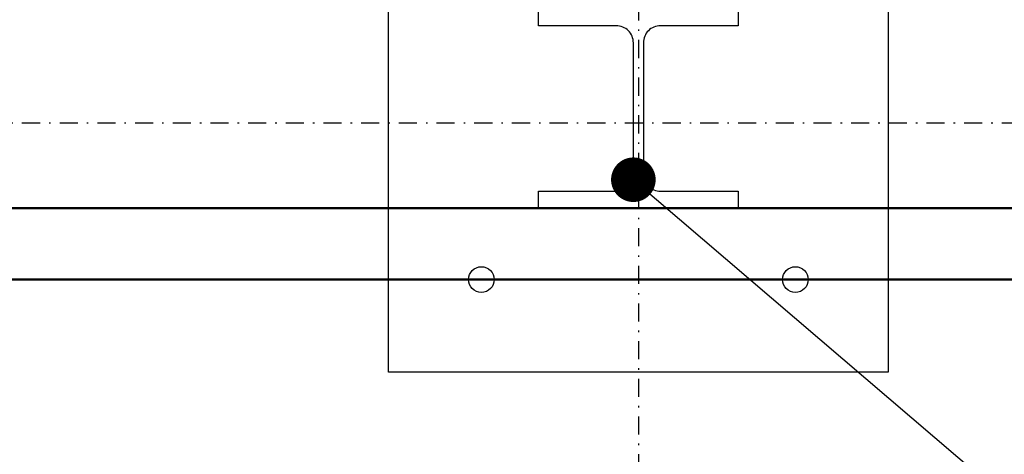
# Model space of a CAD drawing. Header units: centimetres. Extents: x 42630 to 130002, y 15 to 29179.
# Tile 15 of 138: x 50029 to 50098, y 4497 to 4528. Entities that reach past the tile are written whole.
import ezdxf

# ---------------------------------------------------------------- set-up
doc = ezdxf.new("R2010")
doc.units = ezdxf.units.CM
doc.header["$LTSCALE"] = 0.01
doc.linetypes.add('DASHDOT2', pattern=[12.7, 6.35, -3.175, 0, -3.175])
doc.layers.get('0').update_dxf_attribs({"color": 253})
for name, color, linetype in [('33 - linia 2', 253, 'Continuous'), ('A-ELEWACJE', 253, 'Continuous'), ('A-Grid', 253, 'DASHDOT2'), ('OPIS_K_WYK', 253, 'Continuous')]:
    doc.layers.add(name, color=color, linetype=linetype)
doc.layers.add('CKSCIANY_PRZEKR', color=253, linetype='Continuous', lineweight=50)
doc.layers.add('REV', color=253, linetype='Continuous', lineweight=40, plot=False)
doc.styles.get("Standard").update_dxf_attribs({"font": 'ic-simplex.shx', "width": 0.8})
doc.dimstyles.new('CADKON cm', dxfattribs={"dimscale": 10, "dimtxt": 2.5, "dimasz": 2.5, "dimexe": 1.8, "dimexo": 5, "dimgap": 0.6, "dimtad": 1, "dimrnd": 0.1, "dimtxsty": 'Standard', "dimblk1": 'OBLIQUE', "dimblk2": 'OBLIQUE', "dimsah": 1, "dimcen": 2.5, "dimadec": 1, "dimazin": 2, "dimtfac": 1, "dimtix": 1, "dimtmove": 2, "dimatfit": 3, "dimldrblk": 'OPEN30', "dimfxl": 5, "dimfxlon": 1, "dimtfill": 1, "dimtolj": 1, "dimarcsym": 0})

# ---------------------------------------------------------------- blocks, each defined once
blk = doc.blocks.new('A$7E8814A102C37C')
at = {"layer": 'A-Grid', "ltscale": 20}
blk.add_line((-237.5, -1667), (3157.5, -1667), dxfattribs=at)
blk.add_lwpolyline([(500, -130), (500, -1964.5)], dxfattribs=at)
blk = doc.blocks.new('A$7E8A9A372D53')
at = {"layer": '33 - linia 2'}
blk.add_lwpolyline([(5040, -12530), (5180, -12530), (5180, -12542), (5125.5, -12542, 0.414214), (5113.5, -12554), (5113.5, -12646, 0.414214), (5125.5, -12658), (5180, -12658), (5180, -12670), (5040, -12670), (5040, -12658), (5094.5, -12658, 0.414214), (5106.5, -12646), (5106.5, -12554, 0.414214), (5094.5, -12542), (5040, -12542)], format="xyb", close=True, dxfattribs=at)
blk = doc.blocks.new('_OBLIQUE')
at = {"color": 0, "linetype": 'ByBlock'}
blk.add_line((-0.5, -0.5), (0.5, 0.5), dxfattribs=at)
blk = doc.blocks.new('A$7E8A16153526364')
at = {"layer": '33 - linia 2'}
blk.add_lwpolyline([(-25285, -12435), (-24935, -12435), (-24935, -12785), (-25285, -12785)], close=True, dxfattribs=at)
for centre in [(-25220, -12720), (-25000, -12720)]:
    blk.add_circle(centre, 9, dxfattribs=at)

msp = doc.modelspace()

# ---------------------------------------------------------------- linework, layer by layer
at = {"layer": 'CKSCIANY_PRZEKR'}
for p, q in [((50117.929, 4514.604), (50027.929, 4514.604)), ((50122.929, 4509.604), (50022.929, 4509.604))]:
    msp.add_line(p, q, dxfattribs=at)

# ---------------------------------------------------------------- block references
at = {"layer": 'A-ELEWACJE', "xscale": 0.1, "yscale": 0.1, "zscale": 0.1}
msp.add_blockref('A$7E8A16153526364', (52583.82, 5781.604), dxfattribs=at)
at = {"layer": 'A-Grid', "lineweight": -3}
msp.add_blockref('A$7E8814A102C37C', (49572.82, 6187.604), dxfattribs=at)
at = {"layer": 'REV', "xscale": 0.1, "yscale": 0.1, "zscale": 0.1}
msp.add_blockref('A$7E8A9A372D53', (49561.82, 5781.604), dxfattribs=at)

# ---------------------------------------------------------------- leaders
at = {"layer": 'OPIS_K_WYK', "ltscale": 0.5}
msp.add_leader([(50072.47, 4516.604), (50133.334, 4464.54)], dimstyle='CADKON cm', override={"dimscale": 5, "dimldrblk": 'DotSmall'}, dxfattribs=at)

doc.saveas('drawing.dxf')
